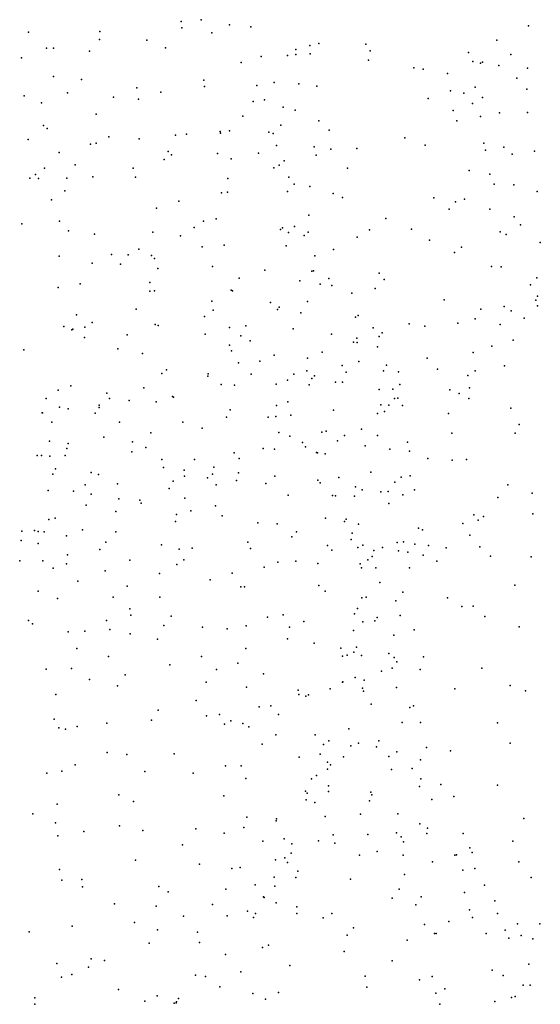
# Model space of a CAD drawing. Header units: metres. Extents: x -25 to 25, y -27.7 to 27.8.
# Tile 98 of 209: x -3.3 to -2.6, y -4 to -2.7. Entities that reach past the tile are written whole.
import ezdxf

# ---------------------------------------------------------------- set-up
doc = ezdxf.new("R2010")
doc.units = ezdxf.units.M

msp = doc.modelspace()

# ---------------------------------------------------------------- linework, layer by layer
for p in [(-3.0819, -2.6707, 1.5901), (-3.1092, -2.6731, -8.9684), (-3.1084, -2.6816, -4.5809), (-3.0436, -2.6779, -21.5223), (-3.0149, -2.6805, -5.6126), (-2.6381, -2.679, -9.184), (-3.3159, -2.6877, -4.2875), (-3.2198, -2.6976, -4.4014), (-3.2193, -2.6865, -5.5174), (-3.0675, -2.6887, -4.6423), (-3.2917, -2.7092, -5.4174), (-3.2822, -2.7092, -0.6985), (-3.1558, -2.6983, -4.506), (-3.1305, -2.7089, -5.5672), (-2.9539, -2.711, 24.0382), (-2.9348, -2.7058, -5.519), (-2.9224, -2.7031, -9.035), (-2.8589, -2.7037, -0.8813), (-2.6812, -2.6987, 6.3703), (-3.3256, -2.7223, -4.2164), (-3.2333, -2.7134, 24.0606), (-3.0006, -2.7206, -4.9336), (-2.9648, -2.7194, -0.8061), (-2.9535, -2.7179, -5.2722), (-2.9341, -2.717, -5.4374), (-2.853, -2.7129, 27.0808), (-2.7194, -2.7154, 6.2405), (-2.6624, -2.7181, 24.057), (-3.0278, -2.7287, -4.697), (-2.8554, -2.7255, -9.0846), (-2.7939, -2.736, 24.0487), (-2.7809, -2.7377, -9.1287), (-2.7137, -2.7273, -9.1586), (-2.7035, -2.7296, 6.0291), (-2.7007, -2.7284, 26.9701), (-2.6784, -2.7327, -0.9119), (-2.6395, -2.7366, 5.8855), (-3.2823, -2.7477, -4.266), (-2.7481, -2.7437, 1.6279), (-2.6543, -2.75, -9.1891), (-3.2444, -2.7517, -8.9061), (-3.1692, -2.7633, -8.9327), (-3.0782, -2.7528, -8.9601), (-3.0775, -2.7612, 24.0542), (-3.0067, -2.76, -4.7903), (-2.9831, -2.7558, -8.999), (-2.9497, -2.7575, 27.1208), (-2.9251, -2.7609, -5.3799), (-2.7104, -2.7623, 6.1334), (-3.3219, -2.774, -8.8932), (-3.2634, -2.7697, 27.1623), (-3.2007, -2.7756, -0.6906), (-3.1366, -2.7691, -4.4581), (-2.7743, -2.7777, -25.0705), (-2.7442, -2.767, -17.1091), (-2.7261, -2.7703, -16.6445), (-2.7008, -2.7764, 6.2999), (-2.6405, -2.7649, -24.8077), (-3.2985, -2.7837, -5.3763), (-3.1671, -2.7786, -5.5052), (-3.0114, -2.7818, -25.8139), (-2.9963, -2.7794, -4.8586), (-2.9707, -2.7894, -5.1043), (-2.7144, -2.7843, 6.2005), (-3.2242, -2.7987, -4.2727), (-3.0254, -2.8017, -16.1895), (-2.9545, -2.7935, -5.192), (-2.7406, -2.7938, -0.8137), (-2.7033, -2.8021, -9.1722), (-2.6777, -2.797, 5.9851), (-2.6395, -2.7968, 24.076), (-3.2959, -2.8144, -4.1131), (-3.2908, -2.8181, 24.0859), (-2.9738, -2.8137, -5.0129), (-2.9223, -2.8078, -0.7457), (-2.7355, -2.8077, 24.0685), (-3.2071, -2.8294, -5.4602), (-3.1167, -2.8275, -4.4082), (-3.1018, -2.8259, 27.1154), (-3.0564, -2.8223, -4.5165), (-3.0558, -2.8248, -5.5687), (-3.0437, -2.8213, -8.9646), (-2.9902, -2.8231, -4.7328), (-2.9842, -2.8252, -0.7026), (-2.9086, -2.8206, -5.4403), (-2.8061, -2.8309, -25.4366), (-3.3165, -2.8331, -0.6559), (-3.232, -2.8397, 27.1172), (-3.2242, -2.8381, -4.2045), (-3.1661, -2.8321, -4.3205), (-2.9797, -2.8413, -8.9983), (-2.9289, -2.843, -5.2456), (-2.7782, -2.841, -9.1417), (-2.6989, -2.8383, 6.1357), (-2.6717, -2.8437, 6.3661), (-3.2744, -2.8509, -5.391), (-3.1267, -2.8495, 24.0776), (-3.1224, -2.8539, -8.9389), (-3.0599, -2.8523, -0.6719), (-3.0045, -2.8518, -4.5826), (-2.926, -2.8546, 27.0416), (-2.9061, -2.8463, -5.343), (-2.8708, -2.8453, 24.068), (-2.6967, -2.8478, 6.2743), (-2.6605, -2.853, -0.7586), (-2.63, -2.8489, 5.9013), (-3.2527, -2.8678, -4.0985), (-3.1322, -2.8604, -5.4957), (-3.0414, -2.8596, 24.0731), (-2.9837, -2.8717, -4.6527), (-2.9763, -2.8682, -4.8389), (-2.9696, -2.8623, -5.509), (-3.3065, -2.8805, -19.2426), (-3.2945, -2.872, -3.8632), (-3.2287, -2.884, -19.533), (-3.1741, -2.8721, -21.7014), (-3.1709, -2.8841, -0.6361), (-2.9632, -2.8844, -4.9627), (-2.8835, -2.8722, -9.079), (-2.7185, -2.8753, -0.7247), (-2.6909, -2.8801, -9.1872), (-3.3143, -2.8857, -3.6948), (-3.3024, -2.886, 27.0754), (-3.2642, -2.8859, -3.9805), (-3.0458, -2.8861, 27.0617), (-2.9561, -2.894, 24.0757), (-2.9347, -2.8971, -17.0111), (-2.685, -2.8938, 6.087), (-2.6581, -2.8945, 5.9755), (-3.2668, -2.903, -0.6188), (-3.0546, -2.9058, -4.3949), (-3.0464, -2.9046, -5.5372), (-2.965, -2.9036, -4.7716), (-2.9029, -2.9067, -5.2882), (-2.6264, -2.9037, -25.2977), (-3.2851, -2.915, -16.187), (-3.1121, -2.9168, -4.2893), (-2.8905, -2.912, -0.6625), (-2.7664, -2.9122, -9.1554), (-2.7373, -2.9177, -17.334), (-2.7252, -2.9141, -21.4135), (-3.1424, -2.9266, -4.2125), (-2.936, -2.9358, -5.114), (-2.7458, -2.9279, 26.8645), (-2.6906, -2.9277, 6.1814), (-2.6578, -2.9383, 6.3509), (-3.3253, -2.9477, -3.5875), (-3.2741, -2.944, -5.3731), (-3.0789, -2.9442, 24.0958), (-3.0616, -2.941, 1.528), (-2.9553, -2.9514, -5.4488), (-2.8316, -2.9406, 24.1038), (-2.6493, -2.9492, -0.6499), (-3.2617, -2.9571, -3.6451), (-3.2265, -2.9616, -3.7876), (-3.1477, -2.9589, -4.1382), (-3.1101, -2.9638, -5.4758), (-3.0917, -2.9524, -8.9171), (-2.9744, -2.9552, -16.5665), (-2.9716, -2.9532, -4.5365), (-2.9636, -2.9593, -0.6085), (-2.9425, -2.9635, -4.8335), (-2.9369, -2.9588, -5.0171), (-2.8538, -2.9557, -9.1054), (-2.7968, -2.9547, 1.5903), (-2.6769, -2.9583, 6.2593), (-2.6686, -2.9623, 6.099), (-3.0507, -2.9764, -4.2973), (-2.9667, -2.9777, -9.0037), (-2.8707, -2.9657, -5.3342), (-2.7724, -2.9697, -0.6221), (-2.6223, -2.9729, 6.407), (-3.2743, -2.9913, 24.1514), (-3.2036, -2.9891, -0.5649), (-3.1811, -2.9898, -3.8586), (-3.1663, -2.9819, -5.4359), (-3.1494, -2.9904, -4.0384), (-3.0806, -2.9788, -4.2293), (-2.928, -2.9909, -4.7704), (-2.9025, -2.9824, -5.1783), (-2.7388, -2.9867, 24.1266), (-2.7292, -2.9795, -9.175), (-3.23, -3.0011, -8.7982), (-3.1912, -3.0024, -3.7341), (-3.1454, -2.9945, 27.0007), (-3.1409, -3.0083, -3.9697), (-3.0665, -3.0054, -0.5621), (-2.9955, -3.0106, -0.5589), (-2.9321, -3.0117, 26.9261), (-2.9297, -3.0112, -4.6355), (-2.8408, -3.0146, -0.5807), (-2.6883, -3.0056, 26.7062), (-2.6752, -3.0059, -0.5822), (-3.2462, -3.0288, -3.5683), (-3.1517, -3.0273, -3.7932), (-3.0304, -3.0213, 24.1389), (-2.9484, -3.0251, -4.4345), (-2.9207, -3.0296, -5.4391), (-2.9088, -3.0219, -0.5605), (-2.905, -3.0311, -4.96), (-2.8339, -3.023, 24.1444), (-2.6357, -3.0303, 6.1675), (-2.6268, -3.0207, -19.9286), (-3.2759, -3.0341, -0.5503), (-3.1518, -3.0389, -0.533), (-3.1455, -3.0385, -8.8541), (-3.0415, -3.0374, -4.1818), (-3.0396, -3.0383, 26.9391), (-2.8776, -3.0419, -5.1451), (-2.8461, -3.0354, -5.3411), (-3.0675, -3.0525, -5.4734), (-2.9882, -3.0544, -4.2881), (-2.9379, -3.0532, 24.159), (-2.7524, -3.0506, -0.5402), (-2.6283, -3.051, 6.2373), (-2.6261, -3.0458, 26.1325), (-3.2508, -3.0713, -16.6952), (-3.17, -3.0632, 24.1839), (-3.0658, -3.0646, -0.5203), (-2.9784, -3.0637, -5.4685), (-2.9764, -3.0609, -21.6128), (-2.9467, -3.0684, -9.01), (-2.8693, -3.0721, -0.5211), (-2.7031, -3.0636, 25.8797), (-2.6711, -3.0598, 25.967), (-2.662, -3.0657, -9.21), (-2.6259, -3.0588, 26.2415), (-3.2298, -3.0813, -0.5201), (-3.1445, -3.0843, 26.9129), (-3.0774, -3.0732, -3.9162), (-2.873, -3.0741, -5.4059), (-2.8, -3.0831, 24.195), (-2.7339, -3.0826, -9.1661), (-2.7107, -3.0763, 26.063), (-2.6767, -3.084, 26.5153), (-2.6442, -3.0757, 26.3928), (-3.268, -3.0868, -16.9232), (-3.2572, -3.0913, 24.224), (-3.2561, -3.0907, -3.4765), (-3.2399, -3.0877, -8.7353), (-3.1822, -3.0982, -5.4089), (-3.1401, -3.0857, -3.6061), (-3.0768, -3.0972, -8.8818), (-3.0434, -3.0882, -4.0326), (-3.0213, -3.086, 24.1871), (-2.9572, -3.0902, -0.5014), (-2.9055, -3.0974, -4.4338), (-2.8489, -3.0889, 26.7713), (-2.8365, -3.0955, 25.7915), (-2.7788, -3.0866, 26.7023), (-3.24, -3.102, 26.894), (-3.0284, -3.0997, -19.7948), (-3.0155, -3.1062, 26.869), (-2.8757, -3.1082, -4.6763), (-2.8708, -3.1029, -4.8176), (-2.8705, -3.1085, -9.077), (-2.8406, -3.1003, 25.8902), (-2.6592, -3.1054, 25.6869), (-3.3222, -3.1186, 26.8646), (-3.1949, -3.1174, -3.5065), (-3.1616, -3.1236, -8.7893), (-3.0435, -3.1122, -3.8595), (-3.041, -3.1198, -0.4829), (-2.9178, -3.1217, 25.7394), (-2.8432, -3.1145, -5.0945), (-2.7133, -3.1222, 26.3309), (-2.6881, -3.1135, 24.2303), (-3.0312, -3.1364, 24.2238), (-3.0024, -3.134, -3.9772), (-2.9831, -3.1257, -4.1262), (-2.9379, -3.1299, 25.8238), (-2.8683, -3.1346, -4.499), (-2.7756, -3.1299, 26.135), (-3.1353, -3.1508, 24.2464), (-3.1289, -3.1458, -3.527), (-3.0724, -3.1511, 25.785), (-3.0141, -3.1514, -3.7058), (-2.9564, -3.1515, 1.5191), (-2.9387, -3.1469, 25.9271), (-2.8907, -3.14, 25.9962), (-2.8856, -3.149, -4.3864), (-2.8348, -3.1469, 25.5341), (-2.8309, -3.1394, -0.4651), (-2.8146, -3.1484, 26.6456), (-2.7617, -3.1449, 26.5377), (-2.7105, -3.1471, -17.594), (-2.6709, -3.1401, -0.4437), (-3.0728, -3.1545, -5.445), (-2.9802, -3.1651, -3.903), (-2.9651, -3.1598, -4.0389), (-2.9318, -3.1576, -5.422), (-2.9285, -3.1538, -4.2157), (-2.8997, -3.1622, -9.0408), (-2.8906, -3.1625, 26.6994), (-2.8125, -3.1654, -5.288), (-2.7207, -3.1534, -20.0893), (-3.276, -3.1733, 25.6737), (-3.2588, -3.1674, 25.8445), (-3.21, -3.1774, -0.4703), (-3.1596, -3.1699, 25.6899), (-3.0547, -3.1658, 25.6148), (-3.037, -3.1663, 26.7943), (-2.9358, -3.1662, -0.4479), (-2.8406, -3.1723, -4.7677), (-2.822, -3.1719, -9.11), (-2.7451, -3.1726, 1.5898), (-2.7323, -3.1779, -0.4167), (-2.7184, -3.1699, 25.4844), (-3.292, -3.1848, 1.3715), (-3.2063, -3.1846, 25.6197), (-3.1795, -3.1875, 26.8037), (-3.143, -3.1891, -5.4124), (-3.1207, -3.1817, -8.7878), (-3.1194, -3.1828, 25.9231), (-2.9645, -3.1893, -8.9519), (-2.8198, -3.1846, 26.2762), (-2.8156, -3.184, -5.3575), (-2.8152, -3.1843, -5.0839), (-2.719, -3.1848, 24.2864), (-3.2975, -3.2039, -8.6075), (-3.2969, -3.2042, -3.3391), (-3.274, -3.1964, -5.3626), (-3.2623, -3.1984, 26.763), (-3.2257, -3.2046, -3.3706), (-3.2203, -3.1936, 25.9338), (-3.2203, -3.1969, -8.6744), (-3.0429, -3.1998, -3.5292), (-2.9798, -3.194, -3.7644), (-2.9025, -3.2006, 26.1451), (-2.8428, -3.205, -4.6391), (-2.8383, -3.1931, 25.4439), (-2.8333, -3.2024, -4.8587), (-2.8277, -3.1938, -4.9389), (-2.809, -3.1939, -5.2193), (-2.7466, -3.205, 25.4034), (-2.6621, -3.1975, -0.3825), (-3.2843, -3.2168, 25.5107), (-3.1926, -3.2168, 24.2231), (-3.1068, -3.2167, -3.4375), (-3.0478, -3.2098, 25.4774), (-2.991, -3.2098, -3.606), (-2.9807, -3.2092, 26.0712), (-2.9603, -3.2071, 24.2835), (-3.1502, -3.2312, 26.7245), (-3.0808, -3.2247, 24.3221), (-2.9766, -3.2305, 26.6708), (-2.9183, -3.2303, -4.1719), (-2.9124, -3.2287, -19.5627), (-2.8646, -3.2261, -4.4245), (-2.7422, -3.2316, -9.135), (-2.6564, -3.2317, -9.2028), (-2.651, -3.2198, 25.458), (-3.2878, -3.2426, 26.0942), (-3.2623, -3.2455, -19.1747), (-3.2138, -3.2372, -5.3861), (-3.1753, -3.2433, 24.3563), (-2.962, -3.2355, -3.7001), (-2.9445, -3.2442, -3.8481), (-2.8972, -3.2422, -5.3916), (-2.8876, -3.2346, 26.3319), (-2.8429, -3.2348, -0.3847), (-2.8022, -3.2437, -9.0927), (-3.2642, -3.2522, 25.4286), (-3.1759, -3.2571, -8.6595), (-3.1568, -3.2509, -3.3571), (-3.0374, -3.2584, -19.9858), (-2.9979, -3.2525, -0.3843), (-2.9828, -3.2535, -8.8898), (-2.9406, -3.25, 26.5755), (-2.9257, -3.2577, 25.3482), (-2.9245, -3.2585, 26.4733), (-2.8599, -3.2486, 24.2939), (-2.8261, -3.2534, 25.3344), (-2.7997, -3.2559, -5.2573), (-3.3043, -3.2619, -8.5338), (-3.2985, -3.2621, -5.3475), (-3.2871, -3.2628, -3.2844), (-3.2665, -3.262, -0.4482), (-3.1353, -3.2673, 26.1283), (-3.0909, -3.2672, -0.3985), (-3.0305, -3.266, -5.4346), (-2.914, -3.2598, -0.368), (-2.7746, -3.2659, 24.3835), (-2.7417, -3.2684, -0.3332), (-2.7225, -3.2674, 25.3218), (-3.2797, -3.28, 24.4324), (-3.2313, -3.2851, -8.5726), (-3.1329, -3.2784, -5.3979), (-3.105, -3.282, -8.7138), (-3.065, -3.2779, 25.3441), (-3.0313, -3.2856, -8.8075), (-2.8521, -3.2844, 1.5365), (-3.2833, -3.2872, 26.5915), (-3.221, -3.2876, 26.1732), (-3.12, -3.2969, 1.4267), (-3.1048, -3.2898, 26.5939), (-3.0736, -3.2924, 24.4061), (-3.0668, -3.2872, 26.2288), (-3.0339, -3.2958, 26.4798), (-2.9822, -3.29, 25.2874), (-2.924, -3.2955, -3.7769), (-2.8956, -3.2918, -4.197), (-2.8197, -3.2982, -4.7208), (-2.8109, -3.2911, -4.8702), (-2.7989, -3.2894, -5.0729), (-3.2893, -3.3095, 26.3697), (-3.2551, -3.3104, -5.3814), (-3.2391, -3.3019, 26.2592), (-3.1956, -3.3004, 26.6112), (-3.1252, -3.3065, 26.5104), (-3.0617, -3.3015, 26.323), (-2.9944, -3.2997, 26.3899), (-2.9208, -3.2992, -3.6548), (-2.873, -3.3043, -5.3531), (-2.8636, -3.3086, -4.3399), (-2.8384, -3.311, -4.5123), (-2.8285, -3.3108, -0.3115), (-2.7928, -3.3083, -5.1846), (-2.6664, -3.3016, 24.4338), (-3.2312, -3.3145, 26.4797), (-3.1938, -3.3207, 26.3344), (-3.1652, -3.3224, 25.249), (-3.1042, -3.3196, 26.4131), (-2.9639, -3.3159, -5.3996), (-2.9042, -3.3163, -3.9126), (-2.8999, -3.3167, 24.4364), (-2.8743, -3.317, -8.9934), (-2.8085, -3.3153, 25.1986), (-2.68, -3.3189, 25.2643), (-2.6332, -3.3129, -9.217), (-3.2379, -3.3291, -0.4025), (-3.1977, -3.3378, 24.4895), (-3.1633, -3.3267, -3.2701), (-3.096, -3.337, -3.3004), (-3.0627, -3.33, -5.4133), (-2.8275, -3.3272, -4.6143), (-3.2884, -3.3487, 24.6107), (-3.2799, -3.347, -3.1935), (-3.1168, -3.3515, 25.1508), (-3.1154, -3.3421, -8.6427), (-3.0537, -3.3437, -8.7245), (-2.9134, -3.347, -3.5728), (-2.8878, -3.3516, -3.7312), (-2.8856, -3.3484, -4.0451), (-2.7123, -3.3423, 25.1844), (-2.7066, -3.3495, -9.1412), (-2.6993, -3.3446, 24.4991), (-2.6322, -3.3409, -0.2399), (-3.3252, -3.3645, 25.0316), (-3.3081, -3.3637, -0.4219), (-3.3029, -3.365, 24.2692), (-3.2948, -3.3653, -18.8969), (-3.2427, -3.3629, 25.1067), (-3.1975, -3.3656, 24.6009), (-3.0054, -3.3533, -8.8045), (-2.9789, -3.3548, -3.4023), (-2.9527, -3.3656, -21.5967), (-2.8688, -3.3551, 24.5188), (-2.7875, -3.3603, -5.1042), (-2.7822, -3.3626, 25.0776), (-2.7272, -3.3543, -0.2486), (-3.3259, -3.3773, 24.9306), (-3.2646, -3.371, -8.4264), (-2.9589, -3.3723, 25.0513), (-2.8789, -3.3758, -5.3152), (-2.8773, -3.3671, -3.65), (-2.8079, -3.3791, -4.7837), (-2.718, -3.37, -20.5326), (-3.3028, -3.3811, 24.8141), (-3.2194, -3.3894, 24.767), (-3.2111, -3.3794, -3.1857), (-3.136, -3.3832, 24.9954), (-3.1118, -3.3891, 24.6684), (-3.0944, -3.3874, -3.2439), (-3.0187, -3.3795, -17.6479), (-3.015, -3.3879, 24.9697), (-2.9106, -3.3838, -3.5026), (-2.9047, -3.3905, -0.2531), (-2.8698, -3.3867, -8.957), (-2.863, -3.3836, 24.398), (-2.848, -3.3906, -4.3992), (-2.8362, -3.3865, -5.2607), (-2.8163, -3.3798, -4.6861), (-2.8146, -3.3911, 24.9406), (-2.7923, -3.3824, -9.0515), (-2.7739, -3.3841, -21.351), (-2.7497, -3.3873, 24.6728), (-2.7042, -3.386, 25.0482), (-3.328, -3.4049, -8.3493), (-3.2965, -3.4047, -5.3642), (-3.2633, -3.3965, -0.3727), (-3.1786, -3.4041, 24.904), (-3.1055, -3.4035, 24.8121), (-2.9538, -3.4051, 24.725), (-2.8559, -3.4033, 24.8269), (-2.8503, -3.399, 24.7166), (-2.8017, -3.393, -4.8681), (-2.7811, -3.3972, 24.7756), (-2.7627, -3.4054, -0.2079), (-2.6898, -3.3983, -0.198), (-2.6346, -3.3993, 25.1233), (-3.2826, -3.4147, -3.0899), (-3.2646, -3.409, -17.5091), (-3.2122, -3.4184, -20.0486), (-3.1148, -3.4097, -0.299), (-2.9967, -3.4134, -3.2906), (-2.9782, -3.4067, 24.8679), (-2.9238, -3.4083, -3.4028), (-2.8666, -3.409, -3.8155), (-2.8648, -3.4143, -3.7096), (-2.8452, -3.4145, -4.5029), (-2.7995, -3.4144, -4.9669), (-3.2494, -3.4326, -8.3754), (-3.1385, -3.4222, -3.1676), (-3.0698, -3.4305, -8.6079), (-3.0402, -3.4215, -0.2551), (-3.3032, -3.446, -3.0285), (-3.1824, -3.4391, -8.446), (-3.0281, -3.44, -5.3967), (-3.0231, -3.4402, -8.6705), (-2.9227, -3.4384, -5.3234), (-2.9139, -3.4458, -17.9475), (-2.8397, -3.434, -4.597), (-2.6567, -3.4379, -9.1627), (-3.2767, -3.4558, -18.3547), (-3.2014, -3.4539, -0.3067), (-3.1382, -3.454, -5.385), (-2.8642, -3.4551, -3.8975), (-2.8583, -3.4541, -3.5022), (-2.8182, -3.4591, -4.8069), (-2.8086, -3.4472, -19.5226), (-2.7483, -3.4551, -20.7565), (-3.1786, -3.4701, -19.1656), (-2.8702, -3.4693, -0.1709), (-2.7286, -3.4669, -21.1196), (-2.7135, -3.4664, -0.135), (-3.3162, -3.4859, -5.3687), (-3.2105, -3.4859, -5.396), (-3.1773, -3.4783, -3.0567), (-3.1227, -3.4798, -8.4762), (-2.9922, -3.4811, -3.1992), (-2.9707, -3.4779, -0.1902), (-2.8742, -3.4767, -4.272), (-2.8433, -3.4815, -4.682), (-2.8122, -3.479, -5.0252), (-2.6974, -3.4804, -9.1061), (-3.3108, -3.4901, -8.2992), (-3.2059, -3.4979, -8.3609), (-3.1327, -3.4926, -0.2525), (-3.08, -3.4947, -3.0755), (-3.0469, -3.497, -18.122), (-3.021, -3.4928, -20.3181), (-2.9624, -3.4949, -5.3382), (-2.943, -3.487, -8.7787), (-2.8754, -3.4995, -4.4468), (-2.863, -3.4877, -3.4055), (-2.8465, -3.4862, -3.7408), (-2.7933, -3.4986, 1.5431), (-2.651, -3.4943, -0.1), (-3.2625, -3.5009, -0.3071), (-3.2397, -3.5002, -2.9528), (-3.1783, -3.5039, -21.7909), (-3.1412, -3.5111, -8.4146), (-2.9652, -3.5105, -8.7061), (-2.8208, -3.5058, -5.1324), (-3.2505, -3.5238, -2.8457), (-3.0215, -3.5236, 1.4466), (-2.9287, -3.5164, -3.2292), (-2.8926, -3.5231, -0.123), (-2.8713, -3.5221, -4.0679), (-3.2076, -3.5348, -18.7066), (-3.0815, -3.5345, -5.3753), (-2.8906, -3.5342, -5.2219), (-2.8839, -3.5328, -4.3653), (-2.8752, -3.5286, -4.5326), (-2.8647, -3.5333, -3.983), (-2.8277, -3.5306, -8.906), (-2.8204, -3.5361, -4.9082), (-2.7804, -3.5352, -8.9888), (-3.292, -3.5519, -2.5632), (-3.2579, -3.5507, -2.6613), (-3.1247, -3.5461, -2.8701), (-3.0611, -3.552, -0.1551), (-3.0322, -3.5435, -3.0068), (-2.8233, -3.5502, -4.9963), (-2.8169, -3.5418, -3.5129), (-2.7852, -3.5524, -0.0654), (-2.7015, -3.5506, -9.0835), (-3.2336, -3.566, -5.4152), (-3.1851, -3.5595, -2.7303), (-2.9976, -3.5582, -0.1195), (-2.8731, -3.563, -4.6356), (-2.8377, -3.5546, -3.8604), (-3.1953, -3.5742, -2.6094), (-3.0754, -3.5696, -2.8189), (-3.0207, -3.5764, -2.878), (-2.9072, -3.5783, -3.1418), (-2.8903, -3.5693, -8.7857), (-2.8898, -3.5688, -4.2939), (-2.8633, -3.5776, -3.2206), (-2.8609, -3.5669, -5.1649), (-2.8171, -3.5768, -3.3502), (-2.7381, -3.5783, -9.0277), (-2.663, -3.5739, -0.0297), (-3.279, -3.5861, -2.4875), (-2.9503, -3.5802, -8.6525), (-2.9497, -3.5861, -19.3177), (-2.9402, -3.5883, -3.0346), (-2.9366, -3.5867, -0.0738), (-2.8619, -3.5816, -4.7562), (-2.6424, -3.5811, -9.166), (-3.0888, -3.5944, -2.6838), (-3.0032, -3.6028, -2.8146), (-2.9875, -3.6015, -8.5563), (-2.8516, -3.5994, -5.0391), (-2.7992, -3.6039, -3.5584), (-2.7942, -3.6016, -8.9118), (-3.2811, -3.6197, -8.2394), (-3.1401, -3.6072, -2.5803), (-3.0748, -3.6151, -8.3904), (-3.0573, -3.6133, -18.4292), (-2.977, -3.6133, -21.5249), (-3.2749, -3.6312, -2.4248), (-3.2661, -3.6331, -5.434), (-3.2503, -3.6296, 3.8157), (-3.2101, -3.6251, -8.2839), (-3.1494, -3.6209, -5.4092), (-3.0505, -3.6262, -0.0856), (-3.0417, -3.6219, 24.4183), (-3.0256, -3.6254, -2.7087), (-3.0176, -3.6302, -5.3183), (-2.8817, -3.6326, -4.0983), (-2.8094, -3.6243, -3.716), (-2.7849, -3.624, -3.4002), (-2.6801, -3.6247, -9.0993), (-2.9809, -3.6409, -0.0497), (-2.9273, -3.6407, -2.9008), (-2.9994, -3.6536, -8.4979), (-2.9163, -3.6538, -4.5642), (-2.9088, -3.6492, -4.2913), (-2.8793, -3.6556, -2.989), (-2.8688, -3.6521, -4.0193), (-2.8444, -3.6571, -21.0603), (-2.841, -3.6488, -3.8997), (-2.7767, -3.6582, -3.3359), (-2.6631, -3.6523, 0.0308), (-3.2093, -3.665, -2.4347), (-3.183, -3.6674, -20.3899), (-3.1188, -3.6666, 1.4024), (-2.9492, -3.6712, -2.7558), (-2.9206, -3.6672, -4.415), (-2.8889, -3.6707, -5.0092), (-2.8277, -3.6702, -3.067), (-2.8166, -3.6641, -3.7996), (-2.7442, -3.6625, -8.9593), (-3.2526, -3.6817, -0.189), (-3.0489, -3.6828, -2.5476), (-3.0278, -3.6829, -19.0818), (-2.9109, -3.6778, -4.7029), (-2.9065, -3.6816, -4.822), (-2.7961, -3.6865, -8.8332), (-2.7848, -3.6749, -3.241), (-3.2911, -3.693, -2.3402), (-3.271, -3.6901, -8.2289), (-3.1584, -3.6907, -5.4364), (-3.0928, -3.6929, -0.0687), (-2.9257, -3.6961, 0.0067), (-2.9107, -3.6872, -5.0906), (-2.8238, -3.688, 24.5481), (-3.0215, -3.7002, -8.4199), (-2.9325, -3.7007, -4.4828), (-2.9094, -3.7101, -4.1741), (-2.7861, -3.711, -3.1354), (-2.7841, -3.7006, -3.5938), (-2.7571, -3.7081, -3.4505), (-2.6801, -3.7089, -9.0637), (-3.1936, -3.7221, -2.3661), (-3.0513, -3.7235, -20.6176), (-2.9406, -3.7172, -2.6773), (-2.9382, -3.72, -5.1467), (-2.9094, -3.7178, -4.9213), (-2.8519, -3.7184, -8.6872), (-2.8505, -3.7223, 0.052), (-2.7395, -3.7244, -8.9196), (-3.277, -3.7351, -5.467), (-3.1739, -3.7312, 24.382), (-2.9399, -3.7288, -4.6302), (-2.9278, -3.7326, -4.2675), (-2.854, -3.7305, -2.8033), (-2.7695, -3.7284, 0.0731), (-3.3103, -3.7479, -0.1993), (-3.0201, -3.7527, -5.2532), (-2.9139, -3.7517, -8.5473), (-2.866, -3.7483, -3.9808), (-2.8153, -3.748, -2.8663), (-3.2794, -3.7601, -2.2977), (-3.1927, -3.7644, -8.2613), (-3.0243, -3.7665, -2.4543), (-2.9802, -3.7574, -18.6879), (-2.9799, -3.755, -2.5315), (-2.7857, -3.7617, -2.9628), (-2.6448, -3.7544, 0.1077), (-3.2765, -3.7777, -0.1435), (-3.2412, -3.7719, 3.9379), (-3.161, -3.7705, -0.0615), (-3.0894, -3.7685, -2.3896), (-3.0507, -3.7743, -8.3514), (-2.903, -3.7767, 0.0736), (-2.8562, -3.776, -2.6991), (-2.8174, -3.7737, -3.8435), (-2.8108, -3.7792, 0.1052), (-2.7759, -3.7746, -8.8012), (-2.7754, -3.7674, -3.6524), (-2.727, -3.7749, -3.4281), (-3.1073, -3.79, -0.0131), (-2.9982, -3.7852, -8.4073), (-2.9697, -3.7819, -5.1138), (-2.9589, -3.7887, -4.6741), (-2.9229, -3.7847, -4.1887), (-2.9009, -3.7878, -4.0888), (-2.8077, -3.7861, -2.7778), (-2.6596, -3.785, -19.2621), (-2.9598, -3.8013, -4.8046), (-2.8672, -3.8039, -2.6246), (-2.8436, -3.799, -3.9329), (-2.8084, -3.804, 1.5325), (-2.7382, -3.8039, -3.06), (-2.7358, -3.8035, -8.864), (-2.718, -3.7943, -3.3135), (-2.7146, -3.8004, -3.2308), (-3.1709, -3.8109, -2.3089), (-3.0842, -3.8162, -5.3116), (-2.9813, -3.8103, 0.0674), (-2.9684, -3.8079, -4.5037), (-2.9648, -3.814, -4.9062), (-2.7683, -3.8129, -2.8679), (-2.6513, -3.8133, -9.0416), (-3.2741, -3.8235, -5.5014), (-3.0406, -3.8222, 1.4383), (-3.0291, -3.8206, 24.4549), (-2.9508, -3.8259, -4.2672), (-2.8065, -3.8301, -8.6634), (-2.7274, -3.8245, -3.4889), (-2.7111, -3.822, -3.1449), (-3.271, -3.838, -2.2443), (-3.244, -3.837, -8.2197), (-3.1394, -3.8467, -5.4009), (-3.0089, -3.8445, -2.3682), (-2.9832, -3.8337, -4.5752), (-2.982, -3.846, -4.4312), (-2.9539, -3.8343, -8.4506), (-2.8795, -3.8366, -18.9652), (-2.698, -3.8446, -3.4072), (-2.6348, -3.8345, 1.5847), (-3.243, -3.8469, 1.314), (-3.1269, -3.8538, -21.4504), (-3.0485, -3.85, 0.0539), (-2.8134, -3.8501, -3.8422), (-2.7252, -3.8549, -2.9256), (-3.1996, -3.8703, -5.4763), (-3.1431, -3.8732, -8.2837), (-3.0667, -3.8708, -2.3094), (-2.9974, -3.8606, -4.6835), (-2.9968, -3.8615, -4.8382), (-2.9802, -3.8689, -4.3186), (-2.823, -3.8625, -8.597), (-2.7912, -3.8713, -2.6721), (-2.784, -3.8607, -3.7379), (-2.6839, -3.8662, -3.2675), (-3.1059, -3.8867, -5.2599), (-3.0468, -3.8864, -21.1701), (-3.019, -3.8802, -5.0641), (-3.0085, -3.883, -4.9244), (-2.9525, -3.8743, -4.1981), (-2.9523, -3.883, -2.389), (-2.9047, -3.883, -4.0354), (-2.7181, -3.8783, -8.8412), (-2.6804, -3.8832, -3.0435), (-3.1724, -3.8954, -0.0163), (-3.0109, -3.8888, -4.5197), (-2.9167, -3.889, 0.1148), (-2.7792, -3.8982, 0.1568), (-2.7465, -3.8942, -3.5934), (-2.7144, -3.8887, -18.8324), (-2.6532, -3.8974, -3.1855), (-2.623, -3.8972, 0.176), (-3.3154, -3.9079, 3.75), (-3.2568, -3.9004, 24.3209), (-3.1412, -3.9052, -5.3414), (-3.0872, -3.9086, -20.9492), (-2.884, -3.9126, -8.521), (-2.8755, -3.9025, -3.9682), (-2.7655, -3.9103, -8.7177), (-2.7635, -3.9104, -3.6697), (-2.6955, -3.9102, -2.8701), (-2.6697, -3.906, 24.6507), (-2.6484, -3.9129, -3.1141), (-3.1526, -3.9236, -2.232), (-3.0844, -3.9227, -8.3217), (-2.9909, -3.9261, 0.1045), (-2.8027, -3.9195, -2.5631), (-2.6649, -3.9168, -2.9833), (-2.6326, -3.9174, -8.9875), (-3.0491, -3.9387, -4.7707), (-2.9987, -3.9292, -4.2787), (-2.888, -3.9346, -2.4053), (-3.2777, -3.9509, -5.5583), (-3.231, -3.9446, -0.0392), (-3.2129, -3.947, -5.5219), (-2.962, -3.9536, -2.3171), (-2.8231, -3.9474, -8.5634), (-2.638, -3.9519, -3.3132), (-3.2574, -3.966, -2.1589), (-3.2346, -3.9561, -20.7634), (-3.0899, -3.9667, -5.0283), (-3.0283, -3.9625, -4.3742), (-2.6874, -3.9603, -2.7605), (-3.2713, -3.9695, -8.2056), (-3.0761, -3.9686, -4.6361), (-2.8597, -3.9684, 0.1597), (-2.786, -3.9734, -8.6266), (-2.7687, -3.9689, 0.1801), (-2.6725, -3.9672, 0.1916), (-2.6359, -3.9803, -3.3806), (-3.1939, -3.9862, -5.4508), (-3.0568, -3.9827, 0.097), (-3.012, -3.9916, -8.3681), (-2.9773, -3.9902, -4.1202), (-2.8576, -3.983, -3.8855), (-2.764, -3.9912, -3.6917), (-2.7515, -3.9852, -8.6893), (-2.6456, -3.9805, -2.8507), (-3.3077, -3.9975, 4.0875), (-3.3075, -4.0064, -21.4595), (-3.1585, -4.0021, -5.2871), (-3.1418, -3.9947, -5.2113), (-3.1185, -4.0049, -4.9742), (-3.1157, -4.0043, -4.8618), (-3.1155, -4.003, -4.6886), (-3.1128, -3.9987, -4.7688), (-2.9948, -3.9992, 0.1304), (-2.7585, -4.0063, -2.5255), (-2.6837, -4.0027, -2.6973), (-2.6613, -3.997, -8.8636), (-2.6565, -3.9957, -3.4732)]:
    msp.add_point(p)

doc.saveas('drawing.dxf')
